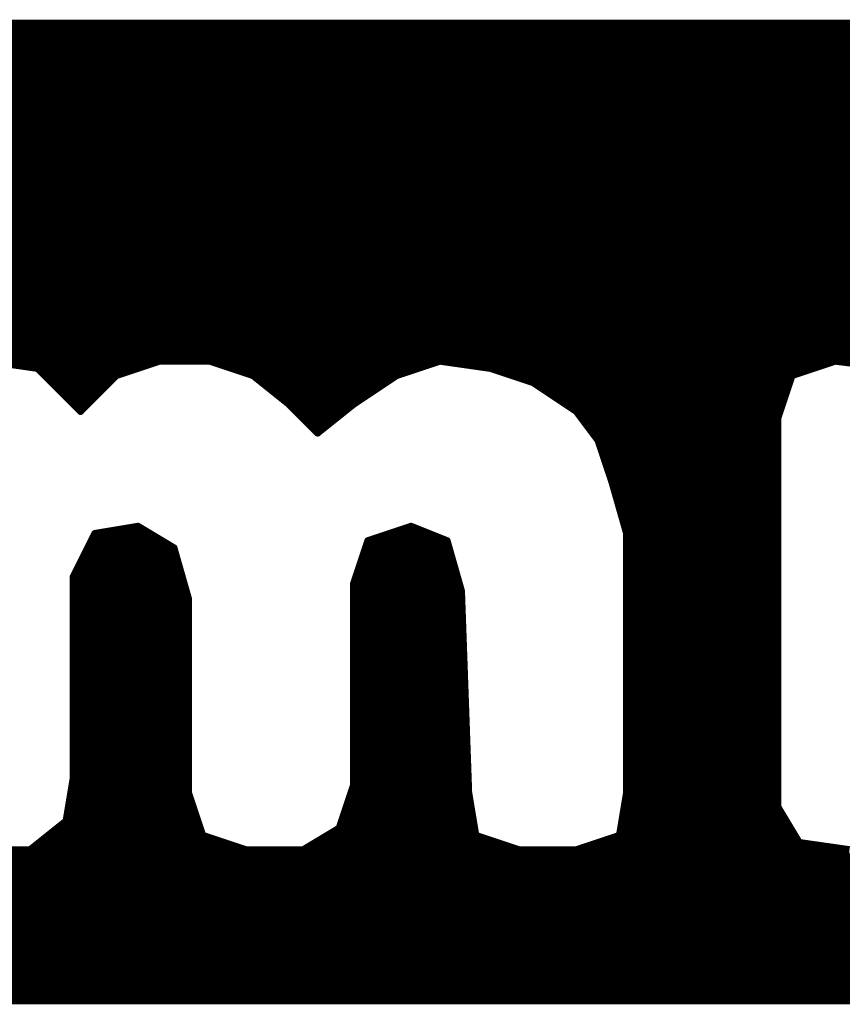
# Model space of a CAD drawing. Extents: x -35 to 35, y -57 to 81.
# Tile 15 of 153: x -5.96 to -4.82, y -5.76 to -4.4. Entities that reach past the tile are written whole.
import ezdxf

# ---------------------------------------------------------------- set-up
doc = ezdxf.new("R2010")
doc.units = 0
doc.layers.add('21', color=7, linetype='CONTINUOUS')

msp = doc.modelspace()

# ---------------------------------------------------------------- linework, layer by layer
at = {"layer": '21', "const_width": 0.01}
for points in [[(-3.717, -4.4), (-9.607, -4.4)], [(-9.727, -4.41), (-3.657, -4.41)], [(-9.797, -4.43), (-3.552, -4.43)], [(-9.762, -4.42), (-3.587, -4.42)], [(-9.827, -4.44), (-3.517, -4.44)], [(-9.857, -4.45), (-3.497, -4.45)], [(-9.897, -4.47), (-3.457, -4.47)], [(-9.877, -4.46), (-3.477, -4.46)], [(-9.917, -4.48), (-3.437, -4.48)], [(-9.937, -4.49), (-3.417, -4.49)], [(-9.977, -4.51), (-3.3845, -4.51)], [(-9.957, -4.5), (-3.397, -4.5)], [(-9.992, -4.52), (-3.372, -4.52)], [(-10.007, -4.53), (-3.3595, -4.53)], [(-10.037, -4.55), (-3.337, -4.55)], [(-10.022, -4.54), (-3.347, -4.54)], [(-10.047, -4.56), (-3.327, -4.56)], [(-10.057, -4.57), (-3.317, -4.57)], [(-6.607, -4.58), (-3.307, -4.58)], [(-6.577, -4.59), (-3.297, -4.59)], [(-6.557, -4.6), (-3.287, -4.6)], [(-6.537, -4.61), (-3.277, -4.61)], [(-6.517, -4.62), (-3.267, -4.62)], [(-6.5045, -4.63), (-3.257, -4.63)], [(-6.492, -4.64), (-3.247, -4.64)], [(-6.4795, -4.65), (-3.239, -4.65)], [(-6.467, -4.66), (-3.231, -4.66)], [(-6.459, -4.67), (-3.223, -4.67)], [(-6.451, -4.68), (-3.215, -4.68)], [(-6.443, -4.69), (-3.207, -4.69)], [(-6.435, -4.7), (-3.2003, -4.7)], [(-6.427, -4.71), (-3.1937, -4.71)], [(-6.4203, -4.72), (-3.187, -4.72)], [(-6.4137, -4.73), (-3.1803, -4.73)], [(-6.407, -4.74), (-3.1737, -4.74)], [(-6.4003, -4.75), (-3.167, -4.75)], [(-6.3937, -4.76), (-3.162, -4.76)], [(-6.387, -4.77), (-3.157, -4.77)], [(-6.3841, -4.78), (-3.152, -4.78)], [(-6.3813, -4.79), (-3.147, -4.79)], [(-6.3784, -4.8), (-3.142, -4.8)], [(-6.3756, -4.81), (-3.137, -4.81)], [(-6.3727, -4.82), (-3.1337, -4.82)], [(-6.3699, -4.83), (-3.1303, -4.83)], [(-6.367, -4.84), (-3.127, -4.84)], [(-6.3656, -4.85), (-3.1237, -4.85)], [(-6.3641, -4.86), (-3.1203, -4.86)], [(-6.3627, -4.87), (-3.117, -4.87)], [(-6.007, -4.87), (-5.937, -4.88)], [(-5.937, -4.88), (-5.897, -4.92)], [(-5.937, -4.88), (-5.797, -4.88)], [(-5.827, -4.89), (-5.767, -4.87)], [(-5.767, -4.87), (-5.697, -4.87)], [(-5.697, -4.87), (-5.637, -4.89)], [(-5.667, -4.88), (-5.407, -4.88)], [(-5.437, -4.89), (-5.377, -4.87)], [(-5.377, -4.87), (-5.307, -4.88)], [(-5.307, -4.88), (-5.247, -4.9)], [(-5.307, -4.88), (-4.857, -4.88)], [(-4.887, -4.89), (-4.827, -4.87)], [(-4.827, -4.87), (-4.747, -4.88)], [(-5.927, -4.89), (-5.827, -4.89)], [(-5.877, -4.94), (-5.827, -4.89)], [(-5.637, -4.89), (-5.587, -4.93)], [(-5.637, -4.89), (-5.437, -4.89)], [(-5.497, -4.93), (-5.437, -4.89)], [(-5.277, -4.89), (-4.887, -4.89)], [(-4.907, -4.95), (-4.887, -4.89)], [(-5.917, -4.9), (-5.837, -4.9)], [(-5.6245, -4.9), (-5.452, -4.9)], [(-5.247, -4.9), (-5.187, -4.94)], [(-5.247, -4.9), (-4.8903, -4.9)], [(-5.907, -4.91), (-5.847, -4.91)], [(-5.897, -4.92), (-5.877, -4.94)], [(-5.897, -4.92), (-5.857, -4.92)], [(-5.612, -4.91), (-5.467, -4.91)], [(-5.5995, -4.92), (-5.482, -4.92)], [(-5.232, -4.91), (-4.8937, -4.91)], [(-5.217, -4.92), (-4.897, -4.92)], [(-5.887, -4.93), (-5.867, -4.93)], [(-5.587, -4.93), (-5.547, -4.97)], [(-5.587, -4.93), (-5.497, -4.93)], [(-5.547, -4.97), (-5.497, -4.93)], [(-5.202, -4.93), (-4.9003, -4.93)], [(-5.577, -4.94), (-5.5095, -4.94)], [(-5.567, -4.95), (-5.522, -4.95)], [(-5.187, -4.94), (-5.157, -4.98)], [(-5.187, -4.94), (-4.9037, -4.94)], [(-5.1795, -4.95), (-4.907, -4.95)], [(-4.907, -5.49), (-4.907, -4.95)], [(-5.557, -4.96), (-5.5345, -4.96)], [(-5.172, -4.96), (-4.907, -4.96)], [(-5.1645, -4.97), (-4.907, -4.97)], [(-5.157, -4.98), (-5.137, -5.04)], [(-5.157, -4.98), (-4.907, -4.98)], [(-5.1537, -4.99), (-4.907, -4.99)], [(-5.1503, -5), (-4.907, -5)], [(-5.147, -5.01), (-4.907, -5.01)], [(-5.1437, -5.02), (-4.907, -5.02)], [(-5.1403, -5.03), (-4.907, -5.03)], [(-5.137, -5.04), (-5.117, -5.11)], [(-5.137, -5.04), (-4.907, -5.04)], [(-5.1341, -5.05), (-4.907, -5.05)], [(-5.1313, -5.06), (-4.907, -5.06)], [(-5.1284, -5.07), (-4.907, -5.07)], [(-5.1256, -5.08), (-4.907, -5.08)], [(-5.797, -5.1), (-5.857, -5.11)], [(-5.747, -5.13), (-5.797, -5.1)], [(-5.417, -5.1), (-5.477, -5.12)], [(-5.367, -5.12), (-5.417, -5.1)], [(-5.1227, -5.09), (-4.907, -5.09)], [(-5.1199, -5.1), (-4.907, -5.1)], [(-5.857, -5.11), (-5.887, -5.17)], [(-5.857, -5.11), (-5.7803, -5.11)], [(-5.447, -5.11), (-5.392, -5.11)], [(-5.117, -5.11), (-5.117, -5.47)], [(-5.117, -5.11), (-4.907, -5.11)], [(-5.862, -5.12), (-5.7637, -5.12)], [(-5.477, -5.12), (-5.497, -5.18)], [(-5.477, -5.12), (-5.367, -5.12)], [(-5.347, -5.19), (-5.367, -5.12)], [(-5.117, -5.12), (-4.907, -5.12)], [(-5.872, -5.14), (-5.7441, -5.14)], [(-5.867, -5.13), (-5.747, -5.13)], [(-5.727, -5.2), (-5.747, -5.13)], [(-5.4837, -5.14), (-5.3613, -5.14)], [(-5.4803, -5.13), (-5.3641, -5.13)], [(-5.117, -5.13), (-4.907, -5.13)], [(-5.117, -5.14), (-4.907, -5.14)], [(-5.877, -5.15), (-5.7413, -5.15)], [(-5.487, -5.15), (-5.3584, -5.15)], [(-5.117, -5.15), (-4.907, -5.15)], [(-5.882, -5.16), (-5.7384, -5.16)], [(-5.4903, -5.16), (-5.3556, -5.16)], [(-5.117, -5.16), (-4.907, -5.16)], [(-5.887, -5.17), (-5.887, -5.45)], [(-5.887, -5.17), (-5.7356, -5.17)], [(-5.887, -5.18), (-5.7327, -5.18)], [(-5.497, -5.18), (-5.497, -5.46)], [(-5.497, -5.18), (-5.3499, -5.18)], [(-5.4937, -5.17), (-5.3527, -5.17)], [(-5.117, -5.17), (-4.907, -5.17)], [(-5.117, -5.18), (-4.907, -5.18)], [(-5.887, -5.19), (-5.7299, -5.19)], [(-5.497, -5.19), (-5.347, -5.19)], [(-5.337, -5.47), (-5.347, -5.19)], [(-5.117, -5.19), (-4.907, -5.19)], [(-5.887, -5.2), (-5.727, -5.2)], [(-5.887, -5.21), (-5.727, -5.21)], [(-5.727, -5.47), (-5.727, -5.2)], [(-5.497, -5.2), (-5.3466, -5.2)], [(-5.497, -5.21), (-5.3463, -5.21)], [(-5.117, -5.2), (-4.907, -5.2)], [(-5.117, -5.21), (-4.907, -5.21)], [(-5.887, -5.22), (-5.727, -5.22)], [(-5.497, -5.22), (-5.3459, -5.22)], [(-5.117, -5.22), (-4.907, -5.22)], [(-5.887, -5.23), (-5.727, -5.23)], [(-5.497, -5.23), (-5.3456, -5.23)], [(-5.117, -5.23), (-4.907, -5.23)], [(-5.887, -5.24), (-5.727, -5.24)], [(-5.887, -5.25), (-5.727, -5.25)], [(-5.497, -5.24), (-5.3452, -5.24)], [(-5.497, -5.25), (-5.3449, -5.25)], [(-5.117, -5.24), (-4.907, -5.24)], [(-5.117, -5.25), (-4.907, -5.25)], [(-5.887, -5.26), (-5.727, -5.26)], [(-5.497, -5.26), (-5.3445, -5.26)], [(-5.117, -5.26), (-4.907, -5.26)], [(-5.887, -5.27), (-5.727, -5.27)], [(-5.497, -5.27), (-5.3441, -5.27)], [(-5.117, -5.27), (-4.907, -5.27)], [(-5.887, -5.28), (-5.727, -5.28)], [(-5.887, -5.29), (-5.727, -5.29)], [(-5.497, -5.28), (-5.3438, -5.28)], [(-5.497, -5.29), (-5.3434, -5.29)], [(-5.117, -5.28), (-4.907, -5.28)], [(-5.117, -5.29), (-4.907, -5.29)], [(-5.887, -5.3), (-5.727, -5.3)], [(-5.497, -5.3), (-5.3431, -5.3)], [(-5.117, -5.3), (-4.907, -5.3)], [(-5.887, -5.31), (-5.727, -5.31)], [(-5.887, -5.32), (-5.727, -5.32)], [(-5.497, -5.31), (-5.3427, -5.31)], [(-5.497, -5.32), (-5.3424, -5.32)], [(-5.117, -5.31), (-4.907, -5.31)], [(-5.117, -5.32), (-4.907, -5.32)], [(-5.887, -5.33), (-5.727, -5.33)], [(-5.497, -5.33), (-5.342, -5.33)], [(-5.117, -5.33), (-4.907, -5.33)], [(-5.887, -5.34), (-5.727, -5.34)], [(-5.497, -5.34), (-5.3416, -5.34)], [(-5.117, -5.34), (-4.907, -5.34)], [(-5.887, -5.35), (-5.727, -5.35)], [(-5.887, -5.36), (-5.727, -5.36)], [(-5.497, -5.35), (-5.3413, -5.35)], [(-5.497, -5.36), (-5.3409, -5.36)], [(-5.117, -5.35), (-4.907, -5.35)], [(-5.117, -5.36), (-4.907, -5.36)], [(-5.887, -5.37), (-5.727, -5.37)], [(-5.497, -5.37), (-5.3406, -5.37)], [(-5.117, -5.37), (-4.907, -5.37)], [(-5.887, -5.38), (-5.727, -5.38)], [(-5.497, -5.38), (-5.3402, -5.38)], [(-5.117, -5.38), (-4.907, -5.38)], [(-5.887, -5.39), (-5.727, -5.39)], [(-5.887, -5.4), (-5.727, -5.4)], [(-5.497, -5.39), (-5.3399, -5.39)], [(-5.497, -5.4), (-5.3395, -5.4)], [(-5.117, -5.39), (-4.907, -5.39)], [(-5.117, -5.4), (-4.907, -5.4)], [(-5.887, -5.41), (-5.727, -5.41)], [(-5.497, -5.41), (-5.3391, -5.41)], [(-5.117, -5.41), (-4.907, -5.41)], [(-5.887, -5.42), (-5.727, -5.42)], [(-5.887, -5.43), (-5.727, -5.43)], [(-5.497, -5.42), (-5.3388, -5.42)], [(-5.497, -5.43), (-5.3384, -5.43)], [(-5.117, -5.42), (-4.907, -5.42)], [(-5.117, -5.43), (-4.907, -5.43)], [(-5.887, -5.44), (-5.727, -5.44)], [(-5.497, -5.44), (-5.3381, -5.44)], [(-5.117, -5.44), (-4.907, -5.44)], [(-5.887, -5.45), (-5.897, -5.51)], [(-5.887, -5.45), (-5.727, -5.45)], [(-5.497, -5.45), (-5.3377, -5.45)], [(-5.117, -5.45), (-4.907, -5.45)], [(-5.8903, -5.47), (-5.727, -5.47)], [(-5.8887, -5.46), (-5.727, -5.46)], [(-5.707, -5.53), (-5.727, -5.47)], [(-5.497, -5.46), (-5.517, -5.52)], [(-5.5003, -5.47), (-5.337, -5.47)], [(-5.497, -5.46), (-5.3374, -5.46)], [(-5.327, -5.53), (-5.337, -5.47)], [(-5.117, -5.47), (-5.127, -5.53)], [(-5.117, -5.46), (-4.907, -5.46)], [(-5.117, -5.47), (-4.907, -5.49)], [(-4.907, -5.49), (-5.117, -5.47)], [(-5.117, -5.47), (-4.907, -5.47)], [(-5.892, -5.48), (-5.7237, -5.48)], [(-5.5037, -5.48), (-5.3353, -5.48)], [(-5.1187, -5.48), (-5.012, -5.48)], [(-5.012, -5.48), (-4.907, -5.48)], [(-5.8937, -5.49), (-5.7203, -5.49)], [(-5.507, -5.49), (-5.3337, -5.49)], [(-5.1203, -5.49), (-4.907, -5.49)], [(-4.877, -5.54), (-4.907, -5.49)], [(-5.897, -5.51), (-5.947, -5.55)], [(-5.897, -5.51), (-5.7137, -5.51)], [(-5.8953, -5.5), (-5.717, -5.5)], [(-5.5137, -5.51), (-5.3303, -5.51)], [(-5.5103, -5.5), (-5.332, -5.5)], [(-5.1237, -5.51), (-4.895, -5.51)], [(-5.122, -5.5), (-4.901, -5.5)], [(-5.9095, -5.52), (-5.7103, -5.52)], [(-5.517, -5.52), (-5.567, -5.55)], [(-5.517, -5.52), (-5.3287, -5.52)], [(-5.1253, -5.52), (-4.889, -5.52)], [(-5.922, -5.53), (-5.707, -5.53)], [(-5.647, -5.55), (-5.707, -5.53)], [(-5.5337, -5.53), (-5.327, -5.53)], [(-5.267, -5.55), (-5.327, -5.53)], [(-5.127, -5.53), (-5.187, -5.55)], [(-5.127, -5.53), (-4.883, -5.53)], [(-5.947, -5.55), (-6.027, -5.55)], [(-5.947, -5.55), (-5.647, -5.55)], [(-5.9345, -5.54), (-5.677, -5.54)], [(-5.567, -5.55), (-5.647, -5.55)], [(-5.567, -5.55), (-5.267, -5.55)], [(-5.5503, -5.54), (-5.297, -5.54)], [(-5.187, -5.55), (-5.267, -5.55)], [(-5.187, -5.55), (-4.807, -5.55)], [(-5.157, -5.54), (-4.877, -5.54)], [(-4.807, -5.55), (-4.877, -5.54)], [(-9.387, -5.56), (-3.277, -5.56)], [(-9.407, -5.58), (-3.302, -5.58)], [(-9.397, -5.57), (-3.2895, -5.57)], [(-9.417, -5.59), (-3.3145, -5.59)], [(-9.427, -5.6), (-3.327, -5.6)], [(-9.447, -5.62), (-3.357, -5.62)], [(-9.437, -5.61), (-3.342, -5.61)], [(-9.457, -5.63), (-3.372, -5.63)], [(-9.467, -5.64), (-3.387, -5.64)], [(-9.487, -5.66), (-3.412, -5.66)], [(-9.477, -5.65), (-3.3995, -5.65)], [(-9.497, -5.67), (-3.4245, -5.67)], [(-9.517, -5.69), (-3.457, -5.69)], [(-9.507, -5.68), (-3.437, -5.68)], [(-9.527, -5.7), (-3.477, -5.7)], [(-9.537, -5.71), (-3.497, -5.71)], [(-9.557, -5.73), (-3.567, -5.73)], [(-9.547, -5.72), (-3.532, -5.72)], [(-9.567, -5.74), (-3.597, -5.74)], [(-9.577, -5.75), (-3.627, -5.75)], [(-9.587, -5.76), (-3.767, -5.76)], [(-9.587, -5.76), (-3.767, -5.76)]]:
    msp.add_lwpolyline(points, dxfattribs=at)
at = {"layer": '21', "const_width": 0.005}
for points in [[(-5.9352, -4.8782, 1), (-5.9388, -4.8818)], [(-5.937, -4.8775, 1), (-5.937, -4.8825)], [(-5.9374, -4.8825, 1), (-5.9366, -4.8775)], [(-5.797, -4.8825, 1), (-5.797, -4.8775)], [(-5.767, -4.8675, 1), (-5.767, -4.8725)], [(-5.7662, -4.8724, 1), (-5.7678, -4.8676)], [(-5.6962, -4.8676, 1), (-5.6978, -4.8724)], [(-5.697, -4.8725, 1), (-5.697, -4.8675)], [(-5.667, -4.8775, 1), (-5.667, -4.8825)], [(-5.407, -4.8825, 1), (-5.407, -4.8775)], [(-5.3766, -4.8675, 1), (-5.3774, -4.8725)], [(-5.3762, -4.8724, 1), (-5.3778, -4.8676)], [(-5.3062, -4.8776, 1), (-5.3078, -4.8824)], [(-5.307, -4.8775, 1), (-5.307, -4.8825)], [(-5.3074, -4.8825, 1), (-5.3066, -4.8775)], [(-4.857, -4.8825, 1), (-4.857, -4.8775)], [(-4.8267, -4.8675, 1), (-4.8273, -4.8725)], [(-4.8262, -4.8724, 1), (-4.8278, -4.8676)], [(-5.927, -4.8875, 1), (-5.927, -4.8925)], [(-5.8278, -4.8876, 1), (-5.8262, -4.8924)], [(-5.8252, -4.8918, 1), (-5.8288, -4.8882)], [(-5.827, -4.8925, 1), (-5.827, -4.8875)], [(-5.6354, -4.888, 1), (-5.6386, -4.892)], [(-5.637, -4.8875, 1), (-5.637, -4.8925)], [(-5.6378, -4.8924, 1), (-5.6362, -4.8876)], [(-5.4378, -4.8876, 1), (-5.4362, -4.8924)], [(-5.4356, -4.8921, 1), (-5.4384, -4.8879)], [(-5.437, -4.8925, 1), (-5.437, -4.8875)], [(-5.277, -4.8875, 1), (-5.277, -4.8925)], [(-4.8878, -4.8876, 1), (-4.8862, -4.8924)], [(-4.8846, -4.8908, 1), (-4.8894, -4.8892)], [(-4.887, -4.8925, 1), (-4.887, -4.8875)], [(-5.917, -4.8975, 1), (-5.917, -4.9025)], [(-5.837, -4.9025, 1), (-5.837, -4.8975)], [(-5.6245, -4.8975, 1), (-5.6245, -4.9025)], [(-5.452, -4.9025, 1), (-5.452, -4.8975)], [(-5.2456, -4.8979, 1), (-5.2484, -4.9021)], [(-5.247, -4.8975, 1), (-5.247, -4.9025)], [(-5.2478, -4.9024, 1), (-5.2462, -4.8976)], [(-4.8903, -4.9025, 1), (-4.8903, -4.8975)], [(-5.907, -4.9075, 1), (-5.907, -4.9125)], [(-5.8952, -4.9182, 1), (-5.8988, -4.9218)], [(-5.897, -4.9175, 1), (-5.897, -4.9225)], [(-5.8988, -4.9218, 1), (-5.8952, -4.9182)], [(-5.857, -4.9225, 1), (-5.857, -4.9175)], [(-5.847, -4.9125, 1), (-5.847, -4.9075)], [(-5.612, -4.9075, 1), (-5.612, -4.9125)], [(-5.5995, -4.9175, 1), (-5.5995, -4.9225)], [(-5.482, -4.9225, 1), (-5.482, -4.9175)], [(-5.467, -4.9125, 1), (-5.467, -4.9075)], [(-5.232, -4.9075, 1), (-5.232, -4.9125)], [(-5.217, -4.9175, 1), (-5.217, -4.9225)], [(-4.897, -4.9225, 1), (-4.897, -4.9175)], [(-4.8937, -4.9125, 1), (-4.8937, -4.9075)], [(-5.887, -4.9275, 1), (-5.887, -4.9325)], [(-5.867, -4.9325, 1), (-5.867, -4.9275)], [(-5.5852, -4.9282, 1), (-5.5888, -4.9318)], [(-5.587, -4.9275, 1), (-5.587, -4.9325)], [(-5.5886, -4.932, 1), (-5.5854, -4.928)], [(-5.4984, -4.9279, 1), (-5.4956, -4.9321)], [(-5.4954, -4.932, 1), (-5.4986, -4.928)], [(-5.497, -4.9325, 1), (-5.497, -4.9275)], [(-5.202, -4.9275, 1), (-5.202, -4.9325)], [(-4.9003, -4.9325, 1), (-4.9003, -4.9275)], [(-5.8788, -4.9382, 1), (-5.8752, -4.9418)], [(-5.8788, -4.9418, 1), (-5.8752, -4.9382)], [(-5.577, -4.9375, 1), (-5.577, -4.9425)], [(-5.567, -4.9475, 1), (-5.567, -4.9525)], [(-5.522, -4.9525, 1), (-5.522, -4.9475)], [(-5.5095, -4.9425, 1), (-5.5095, -4.9375)], [(-5.185, -4.9385, 1), (-5.189, -4.9415)], [(-5.187, -4.9375, 1), (-5.187, -4.9425)], [(-5.1884, -4.9421, 1), (-5.1856, -4.9379)], [(-5.1795, -4.9475, 1), (-5.1795, -4.9525)], [(-4.9045, -4.95, 1), (-4.9095, -4.95)], [(-4.907, -4.9525, 1), (-4.907, -4.9475)], [(-4.9037, -4.9425, 1), (-4.9037, -4.9375)], [(-5.557, -4.9575, 1), (-5.557, -4.9625)], [(-5.5345, -4.9625, 1), (-5.5345, -4.9575)], [(-5.172, -4.9575, 1), (-5.172, -4.9625)], [(-4.9094, -4.9492, 1), (-4.9046, -4.9508)], [(-4.907, -4.9625, 1), (-4.907, -4.9575)], [(-5.5486, -4.968, 1), (-5.5454, -4.972)], [(-5.5488, -4.9718, 1), (-5.5452, -4.9682)], [(-5.1645, -4.9675, 1), (-5.1645, -4.9725)], [(-4.907, -4.9725, 1), (-4.907, -4.9675)], [(-5.1546, -4.9792, 1), (-5.1594, -4.9808)], [(-5.157, -4.9775, 1), (-5.157, -4.9825)], [(-5.159, -4.9815, 1), (-5.155, -4.9785)], [(-5.1537, -4.9875, 1), (-5.1537, -4.9925)], [(-4.907, -4.9825, 1), (-4.907, -4.9775)], [(-4.907, -4.9925, 1), (-4.907, -4.9875)], [(-5.1503, -4.9975, 1), (-5.1503, -5.0025)], [(-4.907, -5.0025, 1), (-4.907, -4.9975)], [(-5.147, -5.0075, 1), (-5.147, -5.0125)], [(-4.907, -5.0125, 1), (-4.907, -5.0075)], [(-5.1437, -5.0175, 1), (-5.1437, -5.0225)], [(-5.1403, -5.0275, 1), (-5.1403, -5.0325)], [(-4.907, -5.0225, 1), (-4.907, -5.0175)], [(-4.907, -5.0325, 1), (-4.907, -5.0275)], [(-5.1346, -5.0393, 1), (-5.1394, -5.0407)], [(-5.137, -5.0375, 1), (-5.137, -5.0425)], [(-5.1394, -5.0408, 1), (-5.1346, -5.0392)], [(-4.907, -5.0425, 1), (-4.907, -5.0375)], [(-5.1341, -5.0475, 1), (-5.1341, -5.0525)], [(-5.1313, -5.0575, 1), (-5.1313, -5.0625)], [(-4.907, -5.0525, 1), (-4.907, -5.0475)], [(-4.907, -5.0625, 1), (-4.907, -5.0575)], [(-5.1284, -5.0675, 1), (-5.1284, -5.0725)], [(-4.907, -5.0725, 1), (-4.907, -5.0675)], [(-5.1256, -5.0775, 1), (-5.1256, -5.0825)], [(-4.907, -5.0825, 1), (-4.907, -5.0775)], [(-5.7957, -5.0979, 1), (-5.7983, -5.1021)], [(-5.7966, -5.1025, 1), (-5.7974, -5.0975)], [(-5.4161, -5.0977, 1), (-5.4179, -5.1023)], [(-5.4162, -5.1024, 1), (-5.4178, -5.0976)], [(-5.1227, -5.0875, 1), (-5.1227, -5.0925)], [(-5.1199, -5.0975, 1), (-5.1199, -5.1025)], [(-4.907, -5.0925, 1), (-4.907, -5.0875)], [(-4.907, -5.1025, 1), (-4.907, -5.0975)], [(-5.8574, -5.1075, 1), (-5.8566, -5.1125)], [(-5.857, -5.1075, 1), (-5.857, -5.1125)], [(-5.8548, -5.1111, 1), (-5.8592, -5.1089)], [(-5.7803, -5.1125, 1), (-5.7803, -5.1075)], [(-5.447, -5.1075, 1), (-5.447, -5.1125)], [(-5.392, -5.1125, 1), (-5.392, -5.1075)], [(-5.1145, -5.11, 1), (-5.1195, -5.11)], [(-5.117, -5.1075, 1), (-5.117, -5.1125)], [(-5.1194, -5.1107, 1), (-5.1146, -5.1093)], [(-4.907, -5.1125, 1), (-4.907, -5.1075)], [(-5.862, -5.1175, 1), (-5.862, -5.1225)], [(-5.7637, -5.1225, 1), (-5.7637, -5.1175)], [(-5.477, -5.1175, 1), (-5.477, -5.1225)], [(-5.4778, -5.1176, 1), (-5.4762, -5.1224)], [(-5.4746, -5.1208, 1), (-5.4794, -5.1192)], [(-5.3646, -5.1193, 1), (-5.3694, -5.1207)], [(-5.3679, -5.1223, 1), (-5.3661, -5.1177)], [(-5.367, -5.1225, 1), (-5.367, -5.1175)], [(-5.117, -5.1175, 1), (-5.117, -5.1225)], [(-4.907, -5.1225, 1), (-4.907, -5.1175)], [(-5.872, -5.1375, 1), (-5.872, -5.1425)], [(-5.867, -5.1275, 1), (-5.867, -5.1325)], [(-5.7446, -5.1293, 1), (-5.7494, -5.1307)], [(-5.7483, -5.1321, 1), (-5.7457, -5.1279)], [(-5.747, -5.1325, 1), (-5.747, -5.1275)], [(-5.7441, -5.1425, 1), (-5.7441, -5.1375)], [(-5.4837, -5.1375, 1), (-5.4837, -5.1425)], [(-5.4803, -5.1275, 1), (-5.4803, -5.1325)], [(-5.3641, -5.1325, 1), (-5.3641, -5.1275)], [(-5.3613, -5.1425, 1), (-5.3613, -5.1375)], [(-5.117, -5.1275, 1), (-5.117, -5.1325)], [(-5.117, -5.1375, 1), (-5.117, -5.1425)], [(-4.907, -5.1325, 1), (-4.907, -5.1275)], [(-4.907, -5.1425, 1), (-4.907, -5.1375)], [(-5.877, -5.1475, 1), (-5.877, -5.1525)], [(-5.7413, -5.1525, 1), (-5.7413, -5.1475)], [(-5.487, -5.1475, 1), (-5.487, -5.1525)], [(-5.3584, -5.1525, 1), (-5.3584, -5.1475)], [(-5.117, -5.1475, 1), (-5.117, -5.1525)], [(-4.907, -5.1525, 1), (-4.907, -5.1475)], [(-5.882, -5.1575, 1), (-5.882, -5.1625)], [(-5.7384, -5.1625, 1), (-5.7384, -5.1575)], [(-5.4903, -5.1575, 1), (-5.4903, -5.1625)], [(-5.3556, -5.1625, 1), (-5.3556, -5.1575)], [(-5.117, -5.1575, 1), (-5.117, -5.1625)], [(-4.907, -5.1625, 1), (-4.907, -5.1575)], [(-5.8845, -5.17, 1), (-5.8895, -5.17)], [(-5.887, -5.1675, 1), (-5.887, -5.1725)], [(-5.8892, -5.1689, 1), (-5.8848, -5.1711)], [(-5.887, -5.1775, 1), (-5.887, -5.1825)], [(-5.7356, -5.1725, 1), (-5.7356, -5.1675)], [(-5.7327, -5.1825, 1), (-5.7327, -5.1775)], [(-5.4945, -5.18, 1), (-5.4995, -5.18)], [(-5.497, -5.1775, 1), (-5.497, -5.1825)], [(-5.4994, -5.1792, 1), (-5.4946, -5.1808)], [(-5.4937, -5.1675, 1), (-5.4937, -5.1725)], [(-5.3527, -5.1725, 1), (-5.3527, -5.1675)], [(-5.3499, -5.1825, 1), (-5.3499, -5.1775)], [(-5.117, -5.1675, 1), (-5.117, -5.1725)], [(-5.117, -5.1775, 1), (-5.117, -5.1825)], [(-4.907, -5.1725, 1), (-4.907, -5.1675)], [(-4.907, -5.1825, 1), (-4.907, -5.1775)], [(-5.887, -5.1875, 1), (-5.887, -5.1925)], [(-5.7299, -5.1925, 1), (-5.7299, -5.1875)], [(-5.497, -5.1875, 1), (-5.497, -5.1925)], [(-5.3445, -5.1899, 1), (-5.3495, -5.1901)], [(-5.3494, -5.1907, 1), (-5.3446, -5.1893)], [(-5.347, -5.1925, 1), (-5.347, -5.1875)], [(-5.117, -5.1875, 1), (-5.117, -5.1925)], [(-4.907, -5.1925, 1), (-4.907, -5.1875)], [(-5.887, -5.1975, 1), (-5.887, -5.2025)], [(-5.887, -5.2075, 1), (-5.887, -5.2125)], [(-5.7245, -5.2, 1), (-5.7295, -5.2)], [(-5.7294, -5.2007, 1), (-5.7246, -5.1993)], [(-5.727, -5.2025, 1), (-5.727, -5.1975)], [(-5.727, -5.2125, 1), (-5.727, -5.2075)], [(-5.497, -5.1975, 1), (-5.497, -5.2025)], [(-5.497, -5.2075, 1), (-5.497, -5.2125)], [(-5.3466, -5.2025, 1), (-5.3466, -5.1975)], [(-5.3463, -5.2125, 1), (-5.3463, -5.2075)], [(-5.117, -5.1975, 1), (-5.117, -5.2025)], [(-5.117, -5.2075, 1), (-5.117, -5.2125)], [(-4.907, -5.2025, 1), (-4.907, -5.1975)], [(-4.907, -5.2125, 1), (-4.907, -5.2075)], [(-5.887, -5.2175, 1), (-5.887, -5.2225)], [(-5.727, -5.2225, 1), (-5.727, -5.2175)], [(-5.497, -5.2175, 1), (-5.497, -5.2225)], [(-5.3459, -5.2225, 1), (-5.3459, -5.2175)], [(-5.117, -5.2175, 1), (-5.117, -5.2225)], [(-4.907, -5.2225, 1), (-4.907, -5.2175)], [(-5.887, -5.2275, 1), (-5.887, -5.2325)], [(-5.727, -5.2325, 1), (-5.727, -5.2275)], [(-5.497, -5.2275, 1), (-5.497, -5.2325)], [(-5.3456, -5.2325, 1), (-5.3456, -5.2275)], [(-5.117, -5.2275, 1), (-5.117, -5.2325)], [(-4.907, -5.2325, 1), (-4.907, -5.2275)], [(-5.887, -5.2375, 1), (-5.887, -5.2425)], [(-5.887, -5.2475, 1), (-5.887, -5.2525)], [(-5.727, -5.2425, 1), (-5.727, -5.2375)], [(-5.727, -5.2525, 1), (-5.727, -5.2475)], [(-5.497, -5.2375, 1), (-5.497, -5.2425)], [(-5.497, -5.2475, 1), (-5.497, -5.2525)], [(-5.3452, -5.2425, 1), (-5.3452, -5.2375)], [(-5.3449, -5.2525, 1), (-5.3449, -5.2475)], [(-5.117, -5.2375, 1), (-5.117, -5.2425)], [(-5.117, -5.2475, 1), (-5.117, -5.2525)], [(-4.907, -5.2425, 1), (-4.907, -5.2375)], [(-4.907, -5.2525, 1), (-4.907, -5.2475)], [(-5.887, -5.2575, 1), (-5.887, -5.2625)], [(-5.727, -5.2625, 1), (-5.727, -5.2575)], [(-5.497, -5.2575, 1), (-5.497, -5.2625)], [(-5.3445, -5.2625, 1), (-5.3445, -5.2575)], [(-5.117, -5.2575, 1), (-5.117, -5.2625)], [(-4.907, -5.2625, 1), (-4.907, -5.2575)], [(-5.887, -5.2675, 1), (-5.887, -5.2725)], [(-5.727, -5.2725, 1), (-5.727, -5.2675)], [(-5.497, -5.2675, 1), (-5.497, -5.2725)], [(-5.3441, -5.2725, 1), (-5.3441, -5.2675)], [(-5.117, -5.2675, 1), (-5.117, -5.2725)], [(-4.907, -5.2725, 1), (-4.907, -5.2675)], [(-5.887, -5.2775, 1), (-5.887, -5.2825)], [(-5.887, -5.2875, 1), (-5.887, -5.2925)], [(-5.727, -5.2825, 1), (-5.727, -5.2775)], [(-5.727, -5.2925, 1), (-5.727, -5.2875)], [(-5.497, -5.2775, 1), (-5.497, -5.2825)], [(-5.497, -5.2875, 1), (-5.497, -5.2925)], [(-5.3438, -5.2825, 1), (-5.3438, -5.2775)], [(-5.3434, -5.2925, 1), (-5.3434, -5.2875)], [(-5.117, -5.2775, 1), (-5.117, -5.2825)], [(-5.117, -5.2875, 1), (-5.117, -5.2925)], [(-4.907, -5.2825, 1), (-4.907, -5.2775)], [(-4.907, -5.2925, 1), (-4.907, -5.2875)], [(-5.887, -5.2975, 1), (-5.887, -5.3025)], [(-5.727, -5.3025, 1), (-5.727, -5.2975)], [(-5.497, -5.2975, 1), (-5.497, -5.3025)], [(-5.3431, -5.3025, 1), (-5.3431, -5.2975)], [(-5.117, -5.2975, 1), (-5.117, -5.3025)], [(-4.907, -5.3025, 1), (-4.907, -5.2975)], [(-5.887, -5.3075, 1), (-5.887, -5.3125)], [(-5.887, -5.3175, 1), (-5.887, -5.3225)], [(-5.727, -5.3125, 1), (-5.727, -5.3075)], [(-5.727, -5.3225, 1), (-5.727, -5.3175)], [(-5.497, -5.3075, 1), (-5.497, -5.3125)], [(-5.497, -5.3175, 1), (-5.497, -5.3225)], [(-5.3427, -5.3125, 1), (-5.3427, -5.3075)], [(-5.3424, -5.3225, 1), (-5.3424, -5.3175)], [(-5.117, -5.3075, 1), (-5.117, -5.3125)], [(-5.117, -5.3175, 1), (-5.117, -5.3225)], [(-4.907, -5.3125, 1), (-4.907, -5.3075)], [(-4.907, -5.3225, 1), (-4.907, -5.3175)], [(-5.887, -5.3275, 1), (-5.887, -5.3325)], [(-5.727, -5.3325, 1), (-5.727, -5.3275)], [(-5.497, -5.3275, 1), (-5.497, -5.3325)], [(-5.342, -5.3325, 1), (-5.342, -5.3275)], [(-5.117, -5.3275, 1), (-5.117, -5.3325)], [(-4.907, -5.3325, 1), (-4.907, -5.3275)], [(-5.887, -5.3375, 1), (-5.887, -5.3425)], [(-5.727, -5.3425, 1), (-5.727, -5.3375)], [(-5.497, -5.3375, 1), (-5.497, -5.3425)], [(-5.3416, -5.3425, 1), (-5.3416, -5.3375)], [(-5.117, -5.3375, 1), (-5.117, -5.3425)], [(-4.907, -5.3425, 1), (-4.907, -5.3375)], [(-5.887, -5.3475, 1), (-5.887, -5.3525)], [(-5.887, -5.3575, 1), (-5.887, -5.3625)], [(-5.727, -5.3525, 1), (-5.727, -5.3475)], [(-5.727, -5.3625, 1), (-5.727, -5.3575)], [(-5.497, -5.3475, 1), (-5.497, -5.3525)], [(-5.497, -5.3575, 1), (-5.497, -5.3625)], [(-5.3413, -5.3525, 1), (-5.3413, -5.3475)], [(-5.3409, -5.3625, 1), (-5.3409, -5.3575)], [(-5.117, -5.3475, 1), (-5.117, -5.3525)], [(-5.117, -5.3575, 1), (-5.117, -5.3625)], [(-4.907, -5.3525, 1), (-4.907, -5.3475)], [(-4.907, -5.3625, 1), (-4.907, -5.3575)], [(-5.887, -5.3675, 1), (-5.887, -5.3725)], [(-5.727, -5.3725, 1), (-5.727, -5.3675)], [(-5.497, -5.3675, 1), (-5.497, -5.3725)], [(-5.3406, -5.3725, 1), (-5.3406, -5.3675)], [(-5.117, -5.3675, 1), (-5.117, -5.3725)], [(-4.907, -5.3725, 1), (-4.907, -5.3675)], [(-5.887, -5.3775, 1), (-5.887, -5.3825)], [(-5.727, -5.3825, 1), (-5.727, -5.3775)], [(-5.497, -5.3775, 1), (-5.497, -5.3825)], [(-5.3402, -5.3825, 1), (-5.3402, -5.3775)], [(-5.117, -5.3775, 1), (-5.117, -5.3825)], [(-4.907, -5.3825, 1), (-4.907, -5.3775)], [(-5.887, -5.3875, 1), (-5.887, -5.3925)], [(-5.887, -5.3975, 1), (-5.887, -5.4025)], [(-5.727, -5.3925, 1), (-5.727, -5.3875)], [(-5.727, -5.4025, 1), (-5.727, -5.3975)], [(-5.497, -5.3875, 1), (-5.497, -5.3925)], [(-5.497, -5.3975, 1), (-5.497, -5.4025)], [(-5.3399, -5.3925, 1), (-5.3399, -5.3875)], [(-5.3395, -5.4025, 1), (-5.3395, -5.3975)], [(-5.117, -5.3875, 1), (-5.117, -5.3925)], [(-5.117, -5.3975, 1), (-5.117, -5.4025)], [(-4.907, -5.3925, 1), (-4.907, -5.3875)], [(-4.907, -5.4025, 1), (-4.907, -5.3975)], [(-5.887, -5.4075, 1), (-5.887, -5.4125)], [(-5.727, -5.4125, 1), (-5.727, -5.4075)], [(-5.497, -5.4075, 1), (-5.497, -5.4125)], [(-5.3391, -5.4125, 1), (-5.3391, -5.4075)], [(-5.117, -5.4075, 1), (-5.117, -5.4125)], [(-4.907, -5.4125, 1), (-4.907, -5.4075)], [(-5.887, -5.4175, 1), (-5.887, -5.4225)], [(-5.887, -5.4275, 1), (-5.887, -5.4325)], [(-5.727, -5.4225, 1), (-5.727, -5.4175)], [(-5.727, -5.4325, 1), (-5.727, -5.4275)], [(-5.497, -5.4175, 1), (-5.497, -5.4225)], [(-5.497, -5.4275, 1), (-5.497, -5.4325)], [(-5.3388, -5.4225, 1), (-5.3388, -5.4175)], [(-5.3384, -5.4325, 1), (-5.3384, -5.4275)], [(-5.117, -5.4175, 1), (-5.117, -5.4225)], [(-5.117, -5.4275, 1), (-5.117, -5.4325)], [(-4.907, -5.4225, 1), (-4.907, -5.4175)], [(-4.907, -5.4325, 1), (-4.907, -5.4275)], [(-5.887, -5.4375, 1), (-5.887, -5.4425)], [(-5.727, -5.4425, 1), (-5.727, -5.4375)], [(-5.497, -5.4375, 1), (-5.497, -5.4425)], [(-5.3381, -5.4425, 1), (-5.3381, -5.4375)], [(-5.117, -5.4375, 1), (-5.117, -5.4425)], [(-4.907, -5.4425, 1), (-4.907, -5.4375)], [(-5.8845, -5.4504, 1), (-5.8895, -5.4496)], [(-5.887, -5.4475, 1), (-5.887, -5.4525)], [(-5.8895, -5.45, 1), (-5.8845, -5.45)], [(-5.727, -5.4525, 1), (-5.727, -5.4475)], [(-5.497, -5.4475, 1), (-5.497, -5.4525)], [(-5.3377, -5.4525, 1), (-5.3377, -5.4475)], [(-5.117, -5.4475, 1), (-5.117, -5.4525)], [(-4.907, -5.4525, 1), (-4.907, -5.4475)], [(-5.8903, -5.4675, 1), (-5.8903, -5.4725)], [(-5.8887, -5.4575, 1), (-5.8887, -5.4625)], [(-5.7246, -5.4692, 1), (-5.7294, -5.4708)], [(-5.727, -5.4625, 1), (-5.727, -5.4575)], [(-5.727, -5.4725, 1), (-5.727, -5.4675)], [(-5.5003, -5.4675, 1), (-5.5003, -5.4725)], [(-5.497, -5.4575, 1), (-5.497, -5.4625)], [(-5.4995, -5.46, 1), (-5.4945, -5.46)], [(-5.4946, -5.4608, 1), (-5.4994, -5.4592)], [(-5.3345, -5.4696, 1), (-5.3395, -5.4704)], [(-5.3374, -5.4625, 1), (-5.3374, -5.4575)], [(-5.337, -5.4725, 1), (-5.337, -5.4675)], [(-5.117, -5.4575, 1), (-5.117, -5.4625)], [(-5.1168, -5.4675, 1), (-5.1172, -5.4725)], [(-5.1168, -5.4675, 1), (-5.1172, -5.4725)], [(-5.1145, -5.4704, 1), (-5.1195, -5.4696)], [(-5.117, -5.4675, 1), (-5.117, -5.4725)], [(-4.907, -5.4625, 1), (-4.907, -5.4575)], [(-4.907, -5.4725, 1), (-4.907, -5.4675)], [(-5.892, -5.4775, 1), (-5.892, -5.4825)], [(-5.7295, -5.47, 1), (-5.7245, -5.47)], [(-5.7237, -5.4825, 1), (-5.7237, -5.4775)], [(-5.5037, -5.4775, 1), (-5.5037, -5.4825)], [(-5.3395, -5.4701, 1), (-5.3345, -5.4699)], [(-5.3353, -5.4825, 1), (-5.3353, -5.4775)], [(-5.1187, -5.4775, 1), (-5.1187, -5.4825)], [(-5.1195, -5.47, 1), (-5.1145, -5.47)], [(-5.012, -5.4775, 1), (-5.012, -5.4825)], [(-5.012, -5.4825, 1), (-5.012, -5.4775)], [(-4.907, -5.4825, 1), (-4.907, -5.4775)], [(-5.8937, -5.4875, 1), (-5.8937, -5.4925)], [(-5.7203, -5.4925, 1), (-5.7203, -5.4875)], [(-5.507, -5.4875, 1), (-5.507, -5.4925)], [(-5.3337, -5.4925, 1), (-5.3337, -5.4875)], [(-5.1203, -5.4875, 1), (-5.1203, -5.4925)], [(-4.9049, -5.4887, 1), (-4.9091, -5.4913)], [(-4.9095, -5.49, 1), (-4.9045, -5.49)], [(-4.9072, -5.4925, 1), (-4.9068, -5.4875)], [(-4.9072, -5.4925, 1), (-4.9068, -5.4875)], [(-4.907, -5.4925, 1), (-4.907, -5.4875)], [(-5.897, -5.5075, 1), (-5.897, -5.5125)], [(-5.8995, -5.5096, 1), (-5.8945, -5.5104)], [(-5.8954, -5.512, 1), (-5.8986, -5.508)], [(-5.8953, -5.4975, 1), (-5.8953, -5.5025)], [(-5.717, -5.5025, 1), (-5.717, -5.4975)], [(-5.7137, -5.5125, 1), (-5.7137, -5.5075)], [(-5.5137, -5.5075, 1), (-5.5137, -5.5125)], [(-5.5103, -5.4975, 1), (-5.5103, -5.5025)], [(-5.332, -5.5025, 1), (-5.332, -5.4975)], [(-5.3303, -5.5125, 1), (-5.3303, -5.5075)], [(-5.1237, -5.5075, 1), (-5.1237, -5.5125)], [(-5.122, -5.4975, 1), (-5.122, -5.5025)], [(-4.901, -5.5025, 1), (-4.901, -5.4975)], [(-4.895, -5.5125, 1), (-4.895, -5.5075)], [(-5.9095, -5.5175, 1), (-5.9095, -5.5225)], [(-5.7103, -5.5225, 1), (-5.7103, -5.5175)], [(-5.517, -5.5175, 1), (-5.517, -5.5225)], [(-5.5194, -5.5192, 1), (-5.5146, -5.5208)], [(-5.5157, -5.5221, 1), (-5.5183, -5.5179)], [(-5.3287, -5.5225, 1), (-5.3287, -5.5175)], [(-5.1253, -5.5175, 1), (-5.1253, -5.5225)], [(-4.889, -5.5225, 1), (-4.889, -5.5175)], [(-5.922, -5.5275, 1), (-5.922, -5.5325)], [(-5.7062, -5.5276, 1), (-5.7078, -5.5324)], [(-5.7094, -5.5308, 1), (-5.7046, -5.5292)], [(-5.707, -5.5325, 1), (-5.707, -5.5275)], [(-5.5337, -5.5275, 1), (-5.5337, -5.5325)], [(-5.3262, -5.5276, 1), (-5.3278, -5.5324)], [(-5.3295, -5.5304, 1), (-5.3245, -5.5296)], [(-5.327, -5.5325, 1), (-5.327, -5.5275)], [(-5.127, -5.5275, 1), (-5.127, -5.5325)], [(-5.1295, -5.5296, 1), (-5.1245, -5.5304)], [(-5.1262, -5.5324, 1), (-5.1278, -5.5276)], [(-4.883, -5.5325, 1), (-4.883, -5.5275)], [(-5.9486, -5.548, 1), (-5.9454, -5.552)], [(-5.947, -5.5475, 1), (-5.947, -5.5525)], [(-5.947, -5.5525, 1), (-5.947, -5.5475)], [(-5.9345, -5.5375, 1), (-5.9345, -5.5425)], [(-5.677, -5.5425, 1), (-5.677, -5.5375)], [(-5.647, -5.5475, 1), (-5.647, -5.5525)], [(-5.6478, -5.5524, 1), (-5.6462, -5.5476)], [(-5.647, -5.5525, 1), (-5.647, -5.5475)], [(-5.567, -5.5475, 1), (-5.567, -5.5525)], [(-5.5683, -5.5479, 1), (-5.5657, -5.5521)], [(-5.567, -5.5525, 1), (-5.567, -5.5475)], [(-5.5503, -5.5375, 1), (-5.5503, -5.5425)], [(-5.297, -5.5425, 1), (-5.297, -5.5375)], [(-5.267, -5.5475, 1), (-5.267, -5.5525)], [(-5.2678, -5.5524, 1), (-5.2662, -5.5476)], [(-5.267, -5.5525, 1), (-5.267, -5.5475)], [(-5.187, -5.5475, 1), (-5.187, -5.5525)], [(-5.1878, -5.5476, 1), (-5.1862, -5.5524)], [(-5.187, -5.5525, 1), (-5.187, -5.5475)], [(-5.157, -5.5375, 1), (-5.157, -5.5425)], [(-4.8766, -5.5375, 1), (-4.8774, -5.5425)], [(-4.8791, -5.5413, 1), (-4.8749, -5.5387)], [(-4.877, -5.5425, 1), (-4.877, -5.5375)]]:
    msp.add_lwpolyline(points, format="xyb", dxfattribs=at)

doc.saveas('drawing.dxf')
